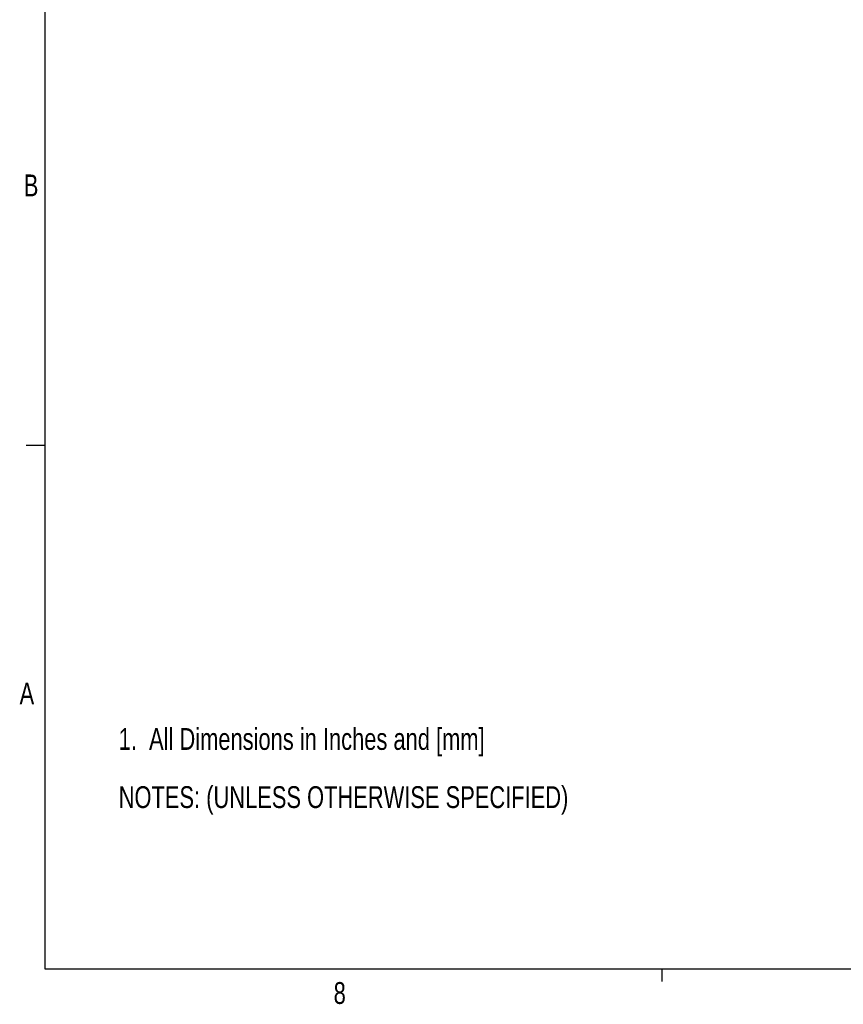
# Model space of a CAD drawing. Header units: inches. Extents: x 0.3 to 33.8, y 0.2 to 21.7.
# Tile 1 of 209: x 0.4 to 5.9, y 0.2 to 6.8. Entities that reach past the tile are written whole.
import ezdxf

# ---------------------------------------------------------------- set-up
doc = ezdxf.new("R2010")
doc.units = ezdxf.units.IN
doc.header["$MEASUREMENT"] = 0
doc.layers.add('BORDERS', color=7, linetype='Continuous')
doc.styles.add('SLDTEXTSTYLE0', font='TXT', dxfattribs={"width": 0.75})

# ---------------------------------------------------------------- blocks, each defined once
blk = doc.blocks.new('SW_NOTE_0')
at = {"layer": 'BORDERS', "color": 0, "char_height": 0.145833, "attachment_point": 1, "style": 'SLDTEXTSTYLE0'}
for s, insert in [('1.  All Dimensions in Inches and [mm]', (0, 0.188)), ('NOTES: (UNLESS OTHERWISE SPECIFIED)', (0, -0.2009))]:
    blk.add_mtext(s, dxfattribs=dict(at, insert=insert))

msp = doc.modelspace()

# ---------------------------------------------------------------- linework, layer by layer
at = {"layer": 'BORDERS', "lineweight": 25}
for p, q in [((0.52288, 21.4106), (0.52288, 0.4106)), ((0.52288, 0.4106), (33.52288, 0.4106))]:
    msp.add_line(p, q, dxfattribs=at)
at = {"layer": 'BORDERS'}
for p, q in [((0.52288, 3.9106), (0.39788, 3.9106)), ((4.64788, 0.4106), (4.64788, 0.3258))]:
    msp.add_line(p, q, dxfattribs=at)

# ---------------------------------------------------------------- block references
at = {"layer": 'BORDERS', "color": 7}
msp.add_blockref('SW_NOTE_0', (1.01681, 1.83341), dxfattribs=at)

# ---------------------------------------------------------------- texts
at = {"layer": 'BORDERS', "color": 7, "char_height": 0.14583, "attachment_point": 1, "style": 'SLDTEXTSTYLE0'}
for s, insert in [('B', (0.38256, 5.72265)), ('A', (0.3542, 2.32559)), ('8', (2.45413, 0.32272))]:
    msp.add_mtext(s, dxfattribs=dict(at, insert=insert))

doc.saveas('drawing.dxf')
